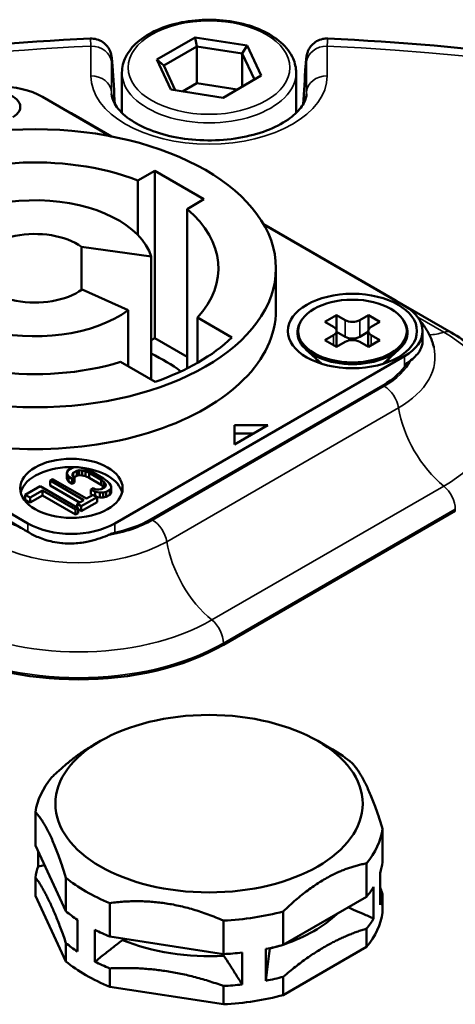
# Model space of a CAD drawing. Header units: millimetres. Extents: x 40 to 2195, y 40 to 1687.
# Tile 91 of 185: x 296 to 317, y 1442 to 1490. Entities that reach past the tile are written whole.
import ezdxf

# ---------------------------------------------------------------- set-up
doc = ezdxf.new("R2010")
doc.units = ezdxf.units.MM
doc.header["$LTSCALE"] = 8
doc.layers.add('Visible (ISO)', color=7, linetype='Continuous', lineweight=50)
doc.layers.add('Visible Narrow (ISO)', color=7, linetype='Continuous', lineweight=35)

msp = doc.modelspace()

# ---------------------------------------------------------------- linework, layer by layer
at = {"layer": 'Visible (ISO)'}
for p, q in [((302.355, 1488.478), (304.219, 1489.554)), ((304.219, 1489.554), (306.766, 1489.16)), ((304.309, 1489.116), (304.219, 1489.554)), ((302.69, 1488.181), (304.309, 1489.116)), ((304.309, 1489.116), (304.309, 1487.319)), ((304.309, 1489.116), (306.521, 1488.774)), ((306.521, 1488.774), (306.766, 1489.16)), ((306.766, 1489.16), (307.448, 1487.69)), ((306.521, 1488.774), (306.521, 1487.154)), ((306.521, 1488.774), (307.114, 1487.496)), ((303.037, 1487.007), (302.355, 1488.478)), ((302.69, 1488.181), (302.355, 1488.478)), ((303.25, 1486.974), (302.69, 1488.181)), ((300.652, 1487.839), (300.652, 1485.869)), ((307.448, 1487.69), (305.584, 1486.613)), ((309.152, 1487.839), (309.152, 1485.869)), ((304.309, 1487.319), (303.614, 1486.918)), ((306.279, 1487.015), (304.309, 1487.319)), ((300.112, 1484.727), (296.77, 1486.657)), ((305.584, 1486.613), (303.037, 1487.007)), ((300.144, 1484.721), (298.402, 1485.727)), ((302.25, 1483.044), (301.428, 1482.569)), ((304.654, 1481.656), (302.25, 1483.044)), ((302.25, 1483.044), (302.25, 1474.879)), ((301.428, 1479.916), (301.428, 1482.569)), ((303.832, 1481.181), (304.654, 1481.656)), ((303.832, 1473.403), (303.832, 1481.181)), ((313.958, 1476.746), (307.559, 1480.44)), ((314.448, 1476.451), (307.57, 1480.421)), ((302.081, 1478.859), (298.676, 1479.337)), ((298.676, 1477.239), (298.676, 1479.337)), ((302.081, 1472.854), (302.081, 1478.859)), ((308.166, 1476.246), (308.166, 1478.288)), ((300.949, 1476.245), (298.703, 1477.258)), ((313.958, 1476.746), (316.715, 1475.154)), ((300.949, 1473.507), (300.949, 1476.245)), ((278.385, 1476.042), (296.063, 1465.836)), ((306.021, 1474.906), (304.335, 1475.88)), ((304.335, 1473.674), (304.335, 1475.88)), ((309.421, 1475.764), (309.384, 1475.706)), ((311.124, 1476.002), (310.558, 1475.675)), ((310.558, 1475.675), (310.983, 1475.43)), ((311.548, 1475.757), (311.124, 1476.002)), ((311.124, 1476.002), (311.124, 1475.267)), ((312.68, 1476.002), (312.256, 1475.757)), ((313.245, 1475.675), (312.68, 1476.002)), ((312.68, 1476.002), (312.68, 1475.267)), ((312.821, 1475.43), (313.245, 1475.675)), ((314.383, 1475.764), (314.42, 1475.706)), ((295.716, 1465.628), (278.732, 1475.434)), ((311.129, 1474.453), (311.129, 1475.226)), ((311.548, 1474.94), (311.129, 1475.182)), ((312.675, 1475.182), (312.256, 1474.94)), ((312.675, 1474.453), (312.675, 1475.226)), ((315.326, 1475.226), (315.326, 1474.755)), ((302.25, 1474.879), (302.081, 1474.781)), ((303.832, 1473.966), (302.25, 1474.879)), ((310.983, 1475.022), (310.558, 1474.777)), ((310.558, 1474.777), (311.124, 1474.45)), ((311.124, 1474.45), (311.548, 1474.695)), ((312.256, 1474.695), (312.68, 1474.45)), ((312.68, 1474.45), (313.245, 1474.777)), ((313.245, 1474.777), (312.821, 1475.022)), ((310.403, 1473.626), (309.631, 1474.329)), ((313.401, 1473.626), (314.173, 1474.329)), ((300.305, 1465.836), (314.448, 1474.001)), ((300.587, 1473.716), (302.274, 1472.742)), ((310.402, 1473.627), (310.402, 1473.627)), ((313.402, 1473.627), (313.402, 1473.627)), ((302.073, 1466.04), (313.387, 1472.572)), ((306.139, 1469.694), (307.765, 1470.633)), ((306.139, 1470.633), (306.139, 1469.694)), ((307.765, 1470.633), (306.139, 1470.633)), ((307.058, 1470.225), (306.139, 1470.225)), ((298.033, 1468.443), (297.972, 1468.363)), ((298.215, 1468.548), (298.033, 1468.443)), ((298.355, 1468.584), (298.215, 1468.548)), ((298.269, 1468.307), (298.45, 1468.412)), ((298.514, 1468.585), (298.355, 1468.584)), ((298.45, 1468.412), (298.57, 1468.436)), ((298.45, 1468.167), (298.45, 1468.412)), ((298.752, 1468.541), (298.514, 1468.585)), ((298.57, 1468.436), (298.709, 1468.426)), ((298.57, 1468.191), (298.57, 1468.436)), ((298.709, 1468.426), (298.868, 1468.381)), ((298.709, 1468.181), (298.709, 1468.426)), ((298.949, 1468.474), (298.752, 1468.541)), ((299.166, 1468.372), (298.949, 1468.474)), ((297.266, 1468.001), (297.145, 1467.931)), ((297.145, 1467.931), (298.795, 1466.979)), ((297.145, 1467.686), (297.145, 1467.931)), ((298.916, 1467.049), (297.266, 1468.001)), ((297.972, 1468.363), (297.969, 1468.271)), ((297.969, 1468.271), (298.046, 1468.133)), ((297.969, 1468.026), (297.969, 1468.271)), ((297.969, 1468.026), (298.046, 1467.888)), ((298.046, 1468.133), (298.222, 1468.008)), ((298.046, 1467.888), (298.046, 1468.133)), ((298.222, 1468.008), (298.343, 1468.078)), ((298.222, 1467.763), (298.222, 1468.008)), ((298.227, 1468.238), (298.269, 1468.307)), ((298.245, 1468.158), (298.227, 1468.238)), ((298.343, 1468.078), (298.245, 1468.158)), ((298.269, 1468.139), (298.269, 1468.307)), ((298.324, 1468.094), (298.45, 1468.167)), ((298.343, 1467.833), (298.343, 1468.078)), ((298.45, 1468.167), (298.57, 1468.191)), ((298.57, 1468.191), (298.709, 1468.181)), ((298.709, 1468.181), (298.868, 1468.136)), ((298.868, 1468.381), (299.045, 1468.302)), ((298.868, 1468.136), (298.868, 1468.381)), ((298.868, 1468.136), (299.045, 1468.057)), ((299.045, 1468.302), (299.634, 1467.962)), ((299.045, 1468.057), (299.045, 1468.302)), ((299.045, 1468.057), (299.634, 1467.717)), ((299.755, 1468.032), (299.166, 1468.372)), ((299.634, 1467.962), (299.771, 1467.86)), ((299.634, 1467.717), (299.634, 1467.962)), ((299.931, 1467.907), (299.755, 1468.032)), ((296.661, 1467.651), (295.935, 1467.232)), ((296.17, 1467.096), (296.776, 1467.445)), ((298.507, 1466.586), (296.661, 1467.651)), ((296.776, 1467.445), (298.386, 1466.516)), ((296.776, 1467.2), (296.776, 1467.445)), ((297.145, 1467.686), (298.582, 1466.856)), ((298.046, 1467.888), (298.222, 1467.763)), ((298.222, 1467.763), (298.343, 1467.833)), ((299.246, 1467.557), (299.125, 1467.487)), ((299.125, 1467.487), (299.342, 1467.385)), ((299.125, 1467.242), (299.125, 1467.487)), ((299.384, 1467.5), (299.246, 1467.557)), ((299.523, 1467.49), (299.384, 1467.5)), ((299.643, 1467.514), (299.523, 1467.49)), ((299.634, 1467.717), (299.771, 1467.615)), ((299.825, 1467.619), (299.643, 1467.514)), ((299.771, 1467.86), (299.848, 1467.768)), ((299.771, 1467.615), (299.771, 1467.86)), ((299.771, 1467.615), (299.786, 1467.597)), ((299.866, 1467.688), (299.825, 1467.619)), ((299.848, 1467.768), (299.866, 1467.688)), ((299.848, 1467.658), (299.848, 1467.768)), ((299.879, 1467.378), (300.06, 1467.483)), ((300.048, 1467.793), (299.931, 1467.907)), ((300.124, 1467.656), (300.048, 1467.793)), ((300.06, 1467.483), (300.122, 1467.564)), ((300.06, 1467.238), (300.06, 1467.483)), ((300.122, 1467.564), (300.124, 1467.656)), ((300.122, 1467.319), (300.122, 1467.564)), ((300.124, 1467.411), (300.124, 1467.656)), ((295.935, 1467.232), (296.17, 1467.096)), ((295.935, 1466.987), (295.935, 1467.232)), ((295.935, 1466.987), (296.17, 1466.851)), ((296.17, 1466.851), (296.776, 1467.2)), ((296.17, 1466.851), (296.17, 1467.096)), ((296.776, 1467.2), (298.386, 1466.271)), ((298.795, 1466.979), (298.472, 1466.792)), ((298.668, 1466.679), (299.435, 1467.122)), ((299.239, 1467.235), (298.916, 1467.049)), ((299.125, 1467.242), (299.194, 1467.209)), ((299.435, 1467.122), (299.239, 1467.235)), ((299.342, 1467.385), (299.579, 1467.341)), ((299.342, 1467.175), (299.342, 1467.385)), ((299.432, 1467.124), (299.579, 1467.096)), ((299.435, 1466.877), (299.435, 1467.122)), ((299.579, 1467.341), (299.739, 1467.342)), ((299.579, 1467.096), (299.579, 1467.341)), ((299.579, 1467.096), (299.739, 1467.097)), ((299.739, 1467.342), (299.879, 1467.378)), ((299.739, 1467.097), (299.739, 1467.342)), ((299.739, 1467.097), (299.879, 1467.133)), ((299.879, 1467.133), (299.879, 1467.378)), ((299.879, 1467.133), (300.06, 1467.238)), ((300.06, 1467.238), (300.122, 1467.319)), ((300.122, 1467.319), (300.124, 1467.411)), ((298.386, 1466.516), (298.507, 1466.586)), ((298.386, 1466.271), (298.386, 1466.516)), ((298.472, 1466.792), (298.668, 1466.679)), ((298.472, 1466.606), (298.472, 1466.792)), ((298.507, 1466.341), (298.507, 1466.586)), ((298.507, 1466.527), (298.668, 1466.434)), ((298.668, 1466.434), (299.435, 1466.877)), ((298.668, 1466.434), (298.668, 1466.679)), ((298.386, 1466.271), (298.507, 1466.341)), ((305.609, 1459.917), (316.922, 1466.449)), ((299.598, 1455.222), (299.245, 1455.018)), ((310.205, 1455.222), (310.912, 1454.813)), ((296.431, 1451.75), (296.431, 1450.117)), ((313.372, 1450.937), (313.372, 1449.304)), ((297.918, 1446.913), (296.431, 1450.117)), ((296.556, 1449.089), (296.556, 1449.846)), ((312.589, 1449.25), (312.589, 1447.617)), ((313.247, 1447.224), (313.247, 1448.778)), ((296.431, 1447.667), (296.431, 1448.563)), ((297.918, 1448.546), (297.918, 1446.913)), ((312.936, 1446.555), (312.936, 1448.109)), ((313.372, 1446.854), (313.372, 1447.75)), ((296.431, 1447.667), (297.918, 1444.464)), ((300.057, 1447.311), (300.057, 1445.678)), ((312.589, 1447.617), (308.527, 1445.272)), ((308.527, 1446.905), (308.527, 1445.272)), ((298.482, 1444.94), (298.482, 1446.494)), ((305.605, 1446.453), (305.605, 1444.82)), ((299.33, 1444.45), (299.33, 1446.004)), ((312.589, 1445.167), (312.589, 1446.063)), ((297.918, 1444.464), (297.918, 1445.359)), ((305.605, 1444.82), (300.057, 1445.678)), ((300.675, 1445.506), (300.87, 1445.552)), ((306.517, 1443.338), (306.517, 1444.892)), ((307.676, 1443.518), (307.676, 1445.072)), ((307.87, 1445.087), (307.876, 1445.113)), ((308.527, 1442.822), (312.589, 1445.167)), ((305.5, 1444.836), (305.628, 1444.74)), ((300.057, 1443.229), (300.057, 1444.124)), ((308.527, 1442.822), (308.527, 1443.718)), ((300.057, 1443.229), (305.605, 1442.37)), ((305.605, 1442.37), (305.605, 1443.266))]:
    msp.add_line(p, q, dxfattribs=at)
for centre, major_axis, start_param, end_param in [((294.649, 1485.432), (-3, 0), 3.926991, 5.497787), ((294.436, 1486.167), (1.25, 0), 5.497787, 8.63938), ((296.416, 1478.288), (-8.95, 0), 4.118096, 8.338784), ((296.416, 1478.288), (5.75, 0), 0.172857, 5.620484), ((296.416, 1478.288), (8.95, 0), 5.798383, 6.877478), ((296.416, 1478.288), (-2.9, 0), 3.818793, 8.762076), ((296.416, 1476.246), (-11.75, 0), 0, 3.141593), ((312.326, 1475.226), (3, 0), 5.497787, 7.068583), ((311.902, 1475.161), (-2.69, 0), 5.924097, 9.783866), ((311.902, 1475.961), (0.5, 0), 3.926991, 5.497787), ((310.629, 1475.226), (0.5, 0), 5.497787, 7.068583), ((313.175, 1475.226), (-0.5, 0), 5.497787, 7.068583), ((296.416, 1478.288), (11.25, 0), 5.259997, 5.735577), ((311.902, 1475.144), (-0.5, 0), 0.785398, 2.356194), ((311.902, 1474.491), (-0.5, 0), 3.926991, 5.497787), ((296.416, 1470.123), (-8.95, 0), 3.793284, 4.027117), ((311.902, 1474.164), (-1.85, 0), 0.261292, 0.476488), ((311.902, 1474.164), (1.85, 0), 5.806697, 6.021894), ((312.326, 1474.818), (-3, 0), 2.420278, 2.513657), ((309.851, 1474.613), (5, 0), 5.497787, 5.951631), ((298.184, 1467.143), (-2.5, 0), 4.645836, 6.141288), ((298.184, 1467.143), (2.5, 0), 0.141897, 1.386828), ((298.538, 1468.082), (5, 0), 5.043943, 5.497787), ((298.184, 1467.061), (3, 0), 3.926991, 5.497787), ((298.184, 1466.653), (-3, 0), 2.198732, 2.292111), ((298.538, 1463.999), (-10, 0), 0.785398, 2.356194), ((304.902, 1451.343), (8.5, 0), 0.606501, 0.785398), ((304.902, 1451.343), (-8.5, 0), 5.842488, 6.200284), ((304.902, 1451.343), (8.5, 0), 5.842488, 6.200284), ((304.902, 1449.71), (8.5, 0), 6.092033, 6.200284), ((304.902, 1448.157), (-8.5, 0), 6.092033, 6.200284), ((304.902, 1451.343), (-8.5, 0), 0.606501, 0.964296), ((304.902, 1449.71), (8.5, 0), 5.842488, 5.950739), ((304.902, 1448.157), (8.5, 0), 6.092033, 6.200284), ((304.902, 1449.71), (-8.5, 0), 0.606501, 0.714751), ((304.902, 1451.343), (-8.5, 0), 1.653698, 2.011493), ((304.902, 1448.894), (7.231, 0), 5.244389, 5.751186), ((304.902, 1447.261), (8.5, 0), 5.842488, 6.200284), ((304.902, 1448.157), (8.5, 0), 5.842488, 5.950739), ((304.902, 1449.71), (-8.5, 0), 0.856045, 0.964296), ((304.902, 1448.157), (-8.5, 0), 0.606501, 0.714751), ((304.902, 1448.894), (7.231, 0), 4.08818, 4.812999), ((304.902, 1449.71), (-8.5, 0), 1.653698, 1.761949), ((304.902, 1449.71), (-8.5, 0), 1.903243, 2.011493), ((304.902, 1448.894), (7.231, 0), 5.135377, 5.210805), ((304.902, 1447.261), (8.5, 0), 3.748093, 4.105888), ((304.902, 1448.157), (-8.5, 0), 0.856045, 0.964296), ((304.902, 1448.157), (8.5, 0), 5.044835, 5.153086), ((304.902, 1448.157), (8.5, 0), 4.795291, 4.903541), ((304.902, 1447.261), (8.5, 0), 4.795291, 5.153086)]:
    msp.add_ellipse(centre, major_axis=major_axis, ratio=0.57735, start_param=start_param, end_param=end_param, dxfattribs=at)
for centre, major_axis in [((296.416, 1478.288), (-11.75, 0)), ((311.902, 1475.226), (3.15, 0)), ((311.902, 1475.226), (2.65, 0)), ((298.184, 1467.551), (2.5, 0)), ((304.902, 1452.16), (-7.5, 0))]:
    msp.add_ellipse(centre, major_axis=major_axis, ratio=0.57735, dxfattribs=at)
for points, knots in [([(300.652, 1487.839), (300.652, 1488.102), (300.717, 1488.364), (300.97, 1488.868), (301.165, 1489.109), (301.673, 1489.553), (301.995, 1489.752), (302.728, 1490.08), (303.139, 1490.207), (304.005, 1490.377), (304.458, 1490.42), (305.364, 1490.419), (305.816, 1490.375), (306.677, 1490.203), (307.086, 1490.076), (307.82, 1489.746), (308.146, 1489.543), (308.673, 1489.075), (308.876, 1488.811), (309.1, 1488.305), (309.152, 1488.072), (309.152, 1487.839)], [3.926991, 3.926991, 3.926991, 3.926991, 4.208797, 4.208797, 4.510786, 4.510786, 4.838268, 4.838268, 5.170231, 5.170231, 5.500294, 5.500294, 5.829446, 5.829446, 6.159531, 6.159531, 6.491501, 6.491501, 6.818687, 6.818687, 7.068583, 7.068583, 7.068583, 7.068583]), ([(299.102, 1489.499), (292.153, 1489.183), (285.28, 1488.296), (272.213, 1485.444), (266.019, 1483.479), (257.916, 1479.963), (255.542, 1478.792), (253.299, 1477.537)], [4.0055363, 4.0055363, 4.0055363, 4.0055363, 4.2884668, 4.2884668, 4.5713972, 4.5713972, 4.6966475, 4.6966475, 4.6966475, 4.6966475]), ([(299.102, 1489.499), (299.21, 1489.504), (299.321, 1489.491), (299.527, 1489.432), (299.625, 1489.385), (299.801, 1489.265), (299.88, 1489.19), (299.975, 1489.065), (300.004, 1489.021), (300.052, 1488.932), (300.072, 1488.887), (300.102, 1488.808), (300.112, 1488.774), (300.13, 1488.703), (300.137, 1488.669), (300.146, 1488.615), (300.15, 1488.592), (300.161, 1488.506), (300.167, 1488.442), (300.178, 1488.304), (300.182, 1488.238), (300.187, 1488.166)], [0, 0, 0, 0, 0.0324261, 0.0324261, 0.0643307, 0.0643307, 0.0962506, 0.0962506, 0.1119244, 0.1119244, 0.1269143, 0.1269143, 0.1383423, 0.1383423, 0.1524061, 0.1524061, 0.1647718, 0.1647718, 0.2006137, 0.2006137, 0.2269665, 0.2269665, 0.2269665, 0.2269665]), ([(309.616, 1488.166), (309.623, 1488.266), (309.629, 1488.354), (309.639, 1488.468), (309.643, 1488.504), (309.65, 1488.565), (309.653, 1488.59), (309.661, 1488.639), (309.665, 1488.662), (309.675, 1488.709), (309.68, 1488.73), (309.695, 1488.785), (309.706, 1488.819), (309.735, 1488.897), (309.755, 1488.941), (309.816, 1489.051), (309.863, 1489.116), (309.984, 1489.249), (310.065, 1489.314), (310.245, 1489.418), (310.347, 1489.457), (310.532, 1489.496), (310.617, 1489.503), (310.701, 1489.499)], [0, 0, 0, 0, 0.0367233, 0.0367233, 0.056217, 0.056217, 0.0708187, 0.0708187, 0.0818165, 0.0818165, 0.089968, 0.089968, 0.1013072, 0.1013072, 0.1158794, 0.1158794, 0.1395346, 0.1395346, 0.1700436, 0.1700436, 0.2019045, 0.2019045, 0.2270042, 0.2270042, 0.2270042, 0.2270042]), ([(379.415, 1449.151), (378.84, 1453.42), (377.213, 1457.613), (372.086, 1465.464), (368.591, 1469.128), (360.057, 1475.698), (355.017, 1478.605), (343.784, 1483.479), (337.591, 1485.444), (324.523, 1488.296), (317.65, 1489.183), (310.701, 1489.499)], [2.433793, 2.433793, 2.433793, 2.433793, 2.716723, 2.716723, 2.999654, 2.999654, 3.282584, 3.282584, 3.565515, 3.565515, 3.848445, 3.848445, 3.848445, 3.848445]), ([(300.14, 1486.8), (300.15, 1486.649), (300.195, 1486.491), (300.418, 1486.101), (300.624, 1485.864), (301.181, 1485.443), (301.505, 1485.257), (302.261, 1484.936), (302.694, 1484.802), (303.63, 1484.608), (304.134, 1484.55), (305.156, 1484.52), (305.674, 1484.55), (306.662, 1484.694), (307.132, 1484.808), (307.967, 1485.099), (308.333, 1485.276), (308.929, 1485.655), (309.159, 1485.857), (309.492, 1486.253), (309.587, 1486.442), (309.649, 1486.676), (309.659, 1486.738), (309.663, 1486.8)], [5.534854, 5.534854, 5.534854, 5.534854, 5.816547, 5.816547, 6.150095, 6.150095, 6.435273, 6.435273, 6.723887, 6.723887, 7.018582, 7.018582, 7.316058, 7.316058, 7.612122, 7.612122, 7.902836, 7.902836, 8.187814, 8.187814, 8.486889, 8.486889, 8.602313, 8.602313, 8.602313, 8.602313]), ([(315.869, 1474.467), (315.82, 1474.66), (315.75, 1474.848), (315.576, 1475.206), (315.472, 1475.377), (315.3, 1475.611), (315.244, 1475.682), (315.185, 1475.751)], [4.0718343, 4.0718343, 4.0718343, 4.0718343, 4.1999452, 4.1999452, 4.3280562, 4.3280562, 4.3856933, 4.3856933, 4.3856933, 4.3856933]), ([(316.715, 1475.154), (317.088, 1474.939), (317.436, 1474.704), (318.074, 1474.197), (318.364, 1473.925), (318.877, 1473.344), (319.099, 1473.035), (319.465, 1472.385), (319.608, 1472.043), (319.802, 1471.339), (319.851, 1470.976), (319.851, 1470.613)], [1.5707963, 1.5707963, 1.5707963, 1.5707963, 1.727876, 1.727876, 1.8849556, 1.8849556, 2.0420352, 2.0420352, 2.1991149, 2.1991149, 2.3561945, 2.3561945, 2.3561945, 2.3561945]), ([(315.326, 1474.755), (315.326, 1474.739), (315.326, 1474.723), (315.318, 1474.567), (315.278, 1474.431), (315.107, 1474.121), (314.951, 1473.957), (314.754, 1473.8)], [0.0426999, 0.0426999, 0.0426999, 0.0426999, 0.0511769, 0.0511769, 0.1285874, 0.1285874, 0.2368404, 0.2368404, 0.2368404, 0.2368404]), ([(296.063, 1465.422), (296.006, 1465.457), (295.948, 1465.492), (295.89, 1465.526), (295.833, 1465.56), (295.775, 1465.594), (295.716, 1465.628)], [0, 0, 0, 0, 0.5, 0.5, 0.5, 1, 1, 1, 1]), ([(299.947, 1465.251), (299.653, 1465.128), (299.314, 1465.015), (298.71, 1464.895), (298.469, 1464.867), (298.071, 1464.854), (297.915, 1464.857), (297.76, 1464.87), (297.749, 1464.871), (297.738, 1464.872), (297.57, 1464.887), (297.415, 1464.911), (297.019, 1464.995), (296.787, 1465.07), (296.385, 1465.239), (296.214, 1465.329), (296.063, 1465.422)], [-0.2326113, -0.2326113, -0.2326113, -0.2326113, -0.1189123, -0.1189123, -0.0468694, -0.0468694, 0, 0, 0, 0.003286, 0.003286, 0.0511769, 0.0511769, 0.1285874, 0.1285874, 0.1964265, 0.1964265, 0.1964265, 0.1964265]), ([(312.936, 1446.555), (312.764, 1446.632), (312.427, 1446.781), (312.017, 1446.959), (311.776, 1447.061), (311.69, 1447.098)], [0, 0, 0, 0, 0.3333333, 0.6666667, 0.8553001, 0.8553001, 0.8553001, 0.8553001])]:
    msp.add_open_spline(points, degree=3, knots=knots, dxfattribs=at)
for points in [[(300.187, 1488.166), (300.228, 1487.541), (300.269, 1486.915), (300.31, 1486.289)], [(309.493, 1486.289), (309.534, 1486.915), (309.575, 1487.541), (309.616, 1488.166)], [(298.402, 1485.727), (298.299, 1485.786), (298.194, 1485.843), (298.086, 1485.897)], [(314.255, 1476.562), (314.159, 1476.626), (314.06, 1476.687), (313.958, 1476.746)], [(315.869, 1474.467), (315.875, 1474.44), (315.882, 1474.424), (315.882, 1474.424)], [(296.877, 1449.155), (296.772, 1449.134), (296.665, 1449.112), (296.556, 1449.089)], [(300.675, 1445.506), (300.538, 1445.4), (300.254, 1445.18), (299.806, 1444.829), (299.492, 1444.579), (299.33, 1444.45)], [(307.87, 1445.087), (307.85, 1444.928), (307.809, 1444.6), (307.744, 1444.078), (307.699, 1443.708), (307.676, 1443.518)], [(306.517, 1443.338), (306.41, 1443.508), (306.203, 1443.839), (305.907, 1444.305), (305.719, 1444.598), (305.628, 1444.74)]]:
    msp.add_open_spline(points, degree=3, dxfattribs=at)
for points, weights in [([(297.214, 1453.437), (298.26, 1454.449), (299.245, 1455.018)], [1.18181818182, 1.21875, 1.21875]), ([(311.886, 1454.141), (312.629, 1453.331), (313.372, 1450.937)], [1.18181818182, 1.25568181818, 1.18181818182]), ([(296.431, 1451.75), (297.174, 1450.94), (297.918, 1448.546)], [1.18181818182, 1.25568181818, 1.18181818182]), ([(312.589, 1449.25), (310.558, 1448.87), (308.527, 1446.905)], [1.18181818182, 1.25568181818, 1.18181818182]), ([(297.918, 1445.359), (297.174, 1447.525), (296.431, 1448.563)], [1.17861380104, 1.25227716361, 1.17861380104]), ([(313.247, 1448.109), (313.309, 1447.935), (313.372, 1447.75)], [1.18953670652, 1.18455432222, 1.17861380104]), ([(305.605, 1446.453), (302.831, 1447.674), (300.057, 1447.311)], [1.18181818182, 1.25568181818, 1.18181818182]), ([(312.589, 1446.063), (310.558, 1445.454), (308.527, 1443.718)], [1.17861380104, 1.25227716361, 1.17861380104]), ([(305.605, 1443.266), (302.831, 1444.259), (300.057, 1444.124)], [1.17861380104, 1.25227716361, 1.17861380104])]:
    msp.add_rational_spline(points, weights, degree=2, dxfattribs=at)
at = {"layer": 'Visible Narrow (ISO)'}
for p, q in [((299.138, 1487.675), (299.138, 1489.131)), ((310.665, 1489.131), (310.665, 1487.675)), ((300.137, 1486.902), (300.137, 1488.358)), ((309.666, 1488.358), (309.666, 1486.902)), ((300.137, 1486.902), (300.148, 1486.722)), ((309.666, 1486.902), (309.655, 1486.722)), ((311.548, 1474.94), (311.548, 1475.757)), ((312.256, 1474.94), (312.256, 1475.757)), ((315.089, 1475.902), (316.357, 1475.169)), ((310.983, 1474.532), (310.983, 1475.022)), ((312.821, 1474.532), (312.821, 1475.022)), ((314.448, 1474.001), (314.448, 1473.477)), ((302.145, 1465.999), (313.458, 1472.531)), ((302.837, 1464.946), (314.151, 1471.478)), ((316.357, 1467.658), (305.043, 1461.126)), ((316.922, 1466.531), (305.609, 1459.999)), ((316.922, 1466.531), (316.922, 1466.449)), ((296.063, 1465.836), (296.063, 1465.422)), ((300.305, 1465.836), (300.305, 1465.381)), ((305.609, 1459.999), (305.609, 1459.917))]:
    msp.add_line(p, q, dxfattribs=at)
msp.add_ellipse((304.902, 1488.084), major_axis=(3.95, 0), ratio=0.57735, dxfattribs=at)
for centre, major_axis, ratio, start_param, end_param in [((304.902, 1447.261), (-72.751, 0), 0.57735, 4.791694, 5.504148), ((299.138, 1488.315), (1, 0), 0.816495, 0.052417, 1.570799), ((310.665, 1488.315), (-1, 0), 0.816497, 4.712389, 6.230825), ((304.902, 1447.261), (72.751, 0), 0.57735, 0.079305, 1.491492), ((299.189, 1488.101), (0.998, 0.065), 0.601019, 6.24537, 6.283124), ((310.614, 1488.101), (-0.998, 0.065), 0.601017, 0.000004, 0.037757), ((304.902, 1487.675), (5.763, 0), 0.57735, 3.141593, 6.283185), ((299.138, 1486.859), (1, 0), 0.816497, 0.05236, 1.570796), ((304.902, 1487.839), (-4.25, 0), 0.57735, 0, 3.141593), ((310.665, 1486.859), (-1, 0), 0.816497, 4.712389, 6.230825), ((304.902, 1486.902), (-4.765, 0), 0.57735, 0, 0.037066), ((304.902, 1486.902), (4.765, 0), 0.57735, 6.246119, 6.283185), ((297.902, 1484.861), (0.5, 0.866), 0.57735, 0, 0.146912), ((313.458, 1475.879), (0.5, 0.866), 0.57735, 0, 0.146912), ((316.922, 1478.696), (-2, -3.464), 0.57735, 0.320714, 0.58404), ((316.215, 1474.288), (0.5, 0.866), 0.57735, 0, 0.58404), ((309.851, 1471.413), (9.2, 0), 0.57735, 5.497787, 7.068583), ((309.851, 1473.96), (6.081, 0), 0.57735, 5.497787, 6.428029), ((309.851, 1474.613), (5.101, 0), 0.57735, 5.497787, 6.003353), ((313.458, 1471.715), (0.5, -0.866), 0.57735, 0.986756, 2.356194), ((316.922, 1470.531), (-2, 3.464), 0.57735, 0.986756, 2.154837), ((316.215, 1466.939), (-0.5, 0.866), 0.57735, 3.926991, 5.296429), ((298.538, 1468.082), (5.101, 0), 0.57735, 3.926991, 4.126338), ((298.538, 1468.082), (5.101, 0), 0.57735, 4.992221, 5.497787), ((302.145, 1465.183), (0.5, -0.866), 0.57735, 0.986756, 2.356194), ((298.538, 1467.428), (6.081, 0), 0.57735, 3.926991, 5.497787), ((305.609, 1463.999), (-2, 3.464), 0.57735, 0.986756, 2.154837), ((298.538, 1464.882), (-9.2, 0), 0.57735, 0.785398, 2.356194), ((304.902, 1460.407), (-0.5, 0.866), 0.57735, 3.926991, 5.296429), ((298.538, 1464.082), (-10, 0), 0.57735, 0.785398, 2.356194)]:
    msp.add_ellipse(centre, major_axis=major_axis, ratio=ratio, start_param=start_param, end_param=end_param, dxfattribs=at)
for points, knots in [([(299.138, 1489.131), (299.13, 1489.25), (299.116, 1489.436), (299.106, 1489.499), (299.102, 1489.499)], [0.0000114, 0.0000114, 0.0000114, 0.0000114, 0.2, 0.3993629, 0.3993629, 0.3993629, 0.3993629]), ([(310.701, 1489.499), (310.697, 1489.499), (310.688, 1489.436), (310.673, 1489.25), (310.665, 1489.131)], [0.6006371, 0.6006371, 0.6006371, 0.6006371, 0.8, 0.9999884, 0.9999884, 0.9999884, 0.9999884]), ([(300.137, 1488.358), (300.137, 1488.386), (300.137, 1488.411), (300.137, 1488.433), (300.138, 1488.458), (300.138, 1488.478), (300.139, 1488.495), (300.14, 1488.51), (300.141, 1488.521), (300.142, 1488.529), (300.143, 1488.538), (300.145, 1488.542), (300.147, 1488.543), (300.148, 1488.543), (300.15, 1488.539), (300.152, 1488.531), (300.154, 1488.523), (300.156, 1488.511), (300.158, 1488.495), (300.16, 1488.48), (300.162, 1488.46), (300.165, 1488.437), (300.167, 1488.414), (300.17, 1488.387), (300.172, 1488.357), (300.175, 1488.327), (300.177, 1488.294), (300.18, 1488.257), (300.183, 1488.222), (300.185, 1488.185), (300.188, 1488.144)], [0.0000006, 0.0000006, 0.0000006, 0.0000006, 0.0934299, 0.0934299, 0.0934299, 0.2, 0.2, 0.2, 0.2967892, 0.2967892, 0.2967892, 0.4, 0.4, 0.4, 0.4980456, 0.4980456, 0.4980456, 0.6, 0.6, 0.6, 0.6993095, 0.6993095, 0.6993095, 0.8, 0.8, 0.8, 0.902636, 0.902636, 0.902636, 1, 1, 1, 1]), ([(300.188, 1488.144), (300.207, 1487.858), (300.225, 1487.571), (300.244, 1487.285), (300.266, 1486.954), (300.288, 1486.622), (300.309, 1486.291)], [0, 0, 0, 0, 0.2979979, 0.2979979, 0.2979979, 0.6433759, 0.6433759, 0.6433759, 0.6433759]), ([(309.494, 1486.291), (309.516, 1486.622), (309.537, 1486.954), (309.559, 1487.285), (309.578, 1487.571), (309.597, 1487.858), (309.615, 1488.144)], [0.3566241, 0.3566241, 0.3566241, 0.3566241, 0.7020021, 0.7020021, 0.7020021, 1, 1, 1, 1]), ([(309.615, 1488.144), (309.618, 1488.185), (309.621, 1488.222), (309.623, 1488.257), (309.626, 1488.294), (309.629, 1488.327), (309.631, 1488.357), (309.634, 1488.387), (309.636, 1488.414), (309.639, 1488.437), (309.641, 1488.46), (309.643, 1488.48), (309.645, 1488.495), (309.648, 1488.511), (309.65, 1488.523), (309.652, 1488.531), (309.654, 1488.539), (309.655, 1488.543), (309.657, 1488.543), (309.658, 1488.542), (309.66, 1488.538), (309.661, 1488.529), (309.662, 1488.521), (309.663, 1488.51), (309.664, 1488.495), (309.665, 1488.478), (309.665, 1488.458), (309.666, 1488.433), (309.666, 1488.411), (309.666, 1488.386), (309.666, 1488.358)], [0.0000002, 0.0000002, 0.0000002, 0.0000002, 0.097364, 0.097364, 0.097364, 0.2, 0.2, 0.2, 0.3006905, 0.3006905, 0.3006905, 0.4, 0.4, 0.4, 0.5019544, 0.5019544, 0.5019544, 0.6, 0.6, 0.6, 0.7032108, 0.7032108, 0.7032108, 0.8, 0.8, 0.8, 0.9065701, 0.9065701, 0.9065701, 1, 1, 1, 1])]:
    msp.add_open_spline(points, degree=3, knots=knots, dxfattribs=at)

doc.saveas('drawing.dxf')
